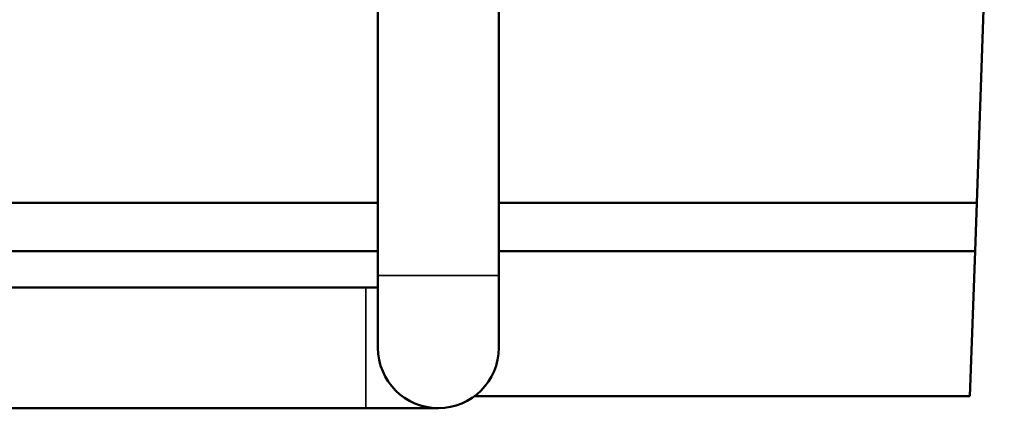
# Model space of a CAD drawing. Header units: millimetres. Extents: x 40 to 2195, y 40 to 1687.
# Tile 52 of 185: x 921.79 to 942.17, y 700.07 to 708.51. Entities that reach past the tile are written whole.
import ezdxf

# ---------------------------------------------------------------- set-up
doc = ezdxf.new("R2010")
doc.units = ezdxf.units.MM
doc.header["$LTSCALE"] = 8
for name, color, linetype, lineweight in [('Dimension (ISO)', 7, 'Continuous', 25), ('Visible (ISO)', 7, 'Continuous', 50), ('Visible Narrow (ISO)', 7, 'Continuous', 35)]:
    doc.layers.add(name, color=color, linetype=linetype, lineweight=lineweight)
doc.styles.add('Note Text (ANSI)', font='tahoma.ttf')
doc.dimstyles.new('Default (ISO)', dxfattribs={"dimscale": 8, "dimtxt": 1, "dimasz": 2.5, "dimexe": 3.175, "dimexo": 0, "dimgap": 0.762, "dimtad": 1, "dimrnd": 1e-08, "dimzin": 0, "dimdsep": 46, "dimtxsty": 'Note Text (ANSI)', "dimcen": 0.09, "dimdle": 10, "dimclrd": 1, "dimclre": 1, "dimclrt": 1, "dimazin": 0, "dimtfac": 3.5052, "dimtmove": 0, "dimatfit": 3, "dimfxl": 1, "dimtolj": 1, "dimtzin": 0, "dimlwd": -1, "dimlwe": -1, "dimarcsym": 0})

# ---------------------------------------------------------------- blocks, each defined once
blk = doc.blocks.new('*D10')
at = {"layer": 'Defpoints', "color": 0, "transparency": 16777216}
for p in [(843.956, 704.718), (1003.956, 704.718), (1003.956, 633.433)]:
    blk.add_point(p, dxfattribs=at)
at = {"layer": 'Dimension (ISO)', "color": 1, "transparency": 16777216}
for p, q in [((843.956, 704.718), (843.956, 608.033)), ((1003.956, 704.718), (1003.956, 608.033)), ((863.956, 633.433), (983.956, 633.433))]:
    blk.add_line(p, q, dxfattribs=at)
for points in [[(863.956, 636.766), (863.956, 630.1), (843.956, 633.433)], [(983.956, 636.766), (983.956, 630.1), (1003.956, 633.433)]]:
    blk.add_solid(points, dxfattribs=at)
at = {"layer": 'Dimension (ISO)', "color": 1, "transparency": 16777216, "insert": (871.712, 649.995), "char_height": 8, "attachment_point": 1, "style": 'Note Text (ANSI)'}
blk.add_mtext('\\A1;160.00 mm [6.299 in]', dxfattribs=at)

msp = doc.modelspace()

# ---------------------------------------------------------------- linework, layer by layer
at = {"layer": 'Visible (ISO)'}
for p, q in [((929.206, 703.218), (929.206, 716.218)), ((931.706, 703.218), (931.706, 716.218)), ((941.736, 708.718), (941.596, 704.718)), ((929.206, 704.718), (914.706, 704.718)), ((941.596, 704.718), (931.706, 704.718)), ((941.596, 704.718), (941.561, 703.718)), ((929.206, 703.718), (914.706, 703.718)), ((941.561, 703.718), (931.706, 703.718)), ((941.561, 703.718), (941.456, 700.718)), ((929.206, 703.218), (929.206, 701.718)), ((931.706, 701.718), (931.706, 703.218)), ((914.956, 702.968), (928.956, 702.968)), ((929.206, 702.968), (928.956, 702.968)), ((941.456, 700.718), (931.206, 700.718)), ((914.956, 700.468), (928.956, 700.468)), ((928.956, 700.468), (930.456, 700.468))]:
    msp.add_line(p, q, dxfattribs=at)
msp.add_arc((930.456, 701.718), 1.25, 180, 0, dxfattribs=at)
at = {"layer": 'Visible Narrow (ISO)'}
for p, q in [((931.706, 703.218), (929.206, 703.218)), ((928.956, 700.468), (928.956, 702.968))]:
    msp.add_line(p, q, dxfattribs=at)

# ---------------------------------------------------------------- dimensions: what is measured, and where the dimension line sits
at = {"layer": 'Dimension (ISO)', "color": 1, "true_color": 0xff0000}
dim = msp.add_linear_dim(base=(1003.956, 633.433), p1=(843.956, 704.718), p2=(1003.956, 704.718), angle=180, text='<> mm [6.299 in]', dimstyle='Default (ISO)', override={"dimgap": 0.762, "dimdec": 2, "dimpost": '', "dimtol": 0, "dimlim": 0, "dimtp": 0, "dimtm": 0, "dimtdec": 2, "dimtofl": 0, "dimatfit": 1}, dxfattribs=at)
dim.commit()
dim.dimension.update_dxf_attribs({"geometry": '*D10', "text_midpoint": (923.956, 633.433), "dimtype": 160})

doc.saveas('drawing.dxf')
